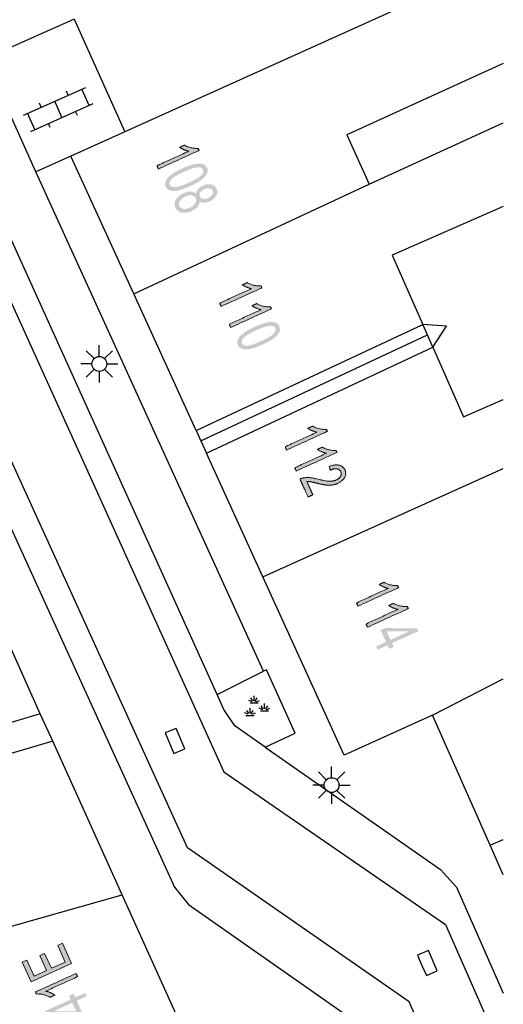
# Model space of a CAD drawing. Header units: metres. Extents: x 134521 to 134907, y 396000 to 396359.
# Tile 107 of 135: x 134890 to 134907, y 396130 to 396163. Entities that reach past the tile are written whole.
import ezdxf

# ---------------------------------------------------------------- set-up
doc = ezdxf.new("R2010")
doc.units = ezdxf.units.M
doc.header["$MEASUREMENT"] = 0

msp = doc.modelspace()

# ---------------------------------------------------------------- hatches: boundary and pattern name
at = {"linetype": 'Continuous', "lineweight": 0, "extrusion": (0, 0, -1)}
h = msp.add_hatch(color=251, dxfattribs=at)
edge = h.paths.add_edge_path()
edge.add_line((-134894.965, 396157.709), (-134894.914, 396157.821))
edge.add_line((-134894.914, 396157.821), (-134895.982, 396158.307))
edge.add_spline(control_points=[(-134895.982, 396158.307), (-134895.906, 396158.321), (-134895.818, 396158.361), (-134895.731, 396158.4), (-134895.678, 396158.439)], knot_values=[0, 0, 0, 0.5, 0.5, 1, 1, 1], degree=2, periodic=0)
edge.add_line((-134895.678, 396158.439), (-134895.84, 396158.512))
edge.add_spline(control_points=[(-134895.84, 396158.512), (-134895.949, 396158.449), (-134896.075, 396158.422), (-134896.201, 396158.395), (-134896.302, 396158.406)], knot_values=[0, 0, 0, 0.5, 0.5, 1, 1, 1], degree=2, periodic=0)
edge.add_line((-134896.302, 396158.406), (-134896.335, 396158.334))
edge.add_line((-134896.335, 396158.334), (-134894.965, 396157.709))
h = msp.add_hatch(color=251, dxfattribs=at)
edge = h.paths.add_edge_path()
edge.add_spline(control_points=[(-134895.769, 396157.729), (-134896.011, 396157.84), (-134896.174, 396157.874), (-134896.336, 396157.908), (-134896.446, 396157.879), (-134896.556, 396157.85), (-134896.601, 396157.751), (-134896.634, 396157.678), (-134896.615, 396157.602), (-134896.596, 396157.527), (-134896.529, 396157.453), (-134896.462, 396157.379), (-134896.352, 396157.304), (-134896.242, 396157.229), (-134896.039, 396157.137), (-134895.799, 396157.027), (-134895.636, 396156.993), (-134895.474, 396156.958), (-134895.364, 396156.987), (-134895.254, 396157.016), (-134895.208, 396157.116), (-134895.148, 396157.247), (-134895.255, 396157.386), (-134895.385, 396157.554), (-134895.769, 396157.729)], knot_values=[0, 0, 0, 0.083333, 0.083333, 0.166667, 0.166667, 0.25, 0.25, 0.333333, 0.333333, 0.416667, 0.416667, 0.5, 0.5, 0.583333, 0.583333, 0.666667, 0.666667, 0.75, 0.75, 0.833333, 0.833333, 0.916667, 0.916667, 1, 1, 1], degree=2, periodic=0)
edge = h.paths.add_edge_path(flags=16)
edge.add_spline(control_points=[(-134895.821, 396157.614), (-134895.485, 396157.461), (-134895.397, 396157.358), (-134895.31, 396157.255), (-134895.345, 396157.178), (-134895.38, 396157.102), (-134895.516, 396157.1), (-134895.651, 396157.099), (-134895.987, 396157.252), (-134896.324, 396157.405), (-134896.411, 396157.508), (-134896.498, 396157.611), (-134896.462, 396157.689), (-134896.427, 396157.766), (-134896.308, 396157.767), (-134896.157, 396157.768), (-134895.821, 396157.614)], knot_values=[0, 0, 0, 0.125, 0.125, 0.25, 0.25, 0.375, 0.375, 0.5, 0.5, 0.625, 0.625, 0.75, 0.75, 0.875, 0.875, 1, 1, 1], degree=2, periodic=0)
h = msp.add_hatch(color=251, dxfattribs=at)
edge = h.paths.add_edge_path()
edge.add_spline(control_points=[(-134896.237, 396156.881), (-134896.244, 396156.968), (-134896.299, 396157.034), (-134896.354, 396157.1), (-134896.453, 396157.145), (-134896.601, 396157.213), (-134896.735, 396157.188), (-134896.869, 396157.163), (-134896.923, 396157.044), (-134896.977, 396156.925), (-134896.907, 396156.806), (-134896.836, 396156.686), (-134896.687, 396156.618), (-134896.593, 396156.575), (-134896.507, 396156.576), (-134896.422, 396156.577), (-134896.353, 396156.628), (-134896.35, 396156.525), (-134896.279, 396156.439), (-134896.208, 396156.354), (-134896.081, 396156.296), (-134895.906, 396156.216), (-134895.749, 396156.245), (-134895.592, 396156.273), (-134895.531, 396156.407), (-134895.47, 396156.542), (-134895.552, 396156.679), (-134895.634, 396156.816), (-134895.813, 396156.898), (-134895.946, 396156.958), (-134896.056, 396156.954), (-134896.167, 396156.95), (-134896.237, 396156.881)], knot_values=[0, 0, 0, 0.0625, 0.0625, 0.125, 0.125, 0.1875, 0.1875, 0.25, 0.25, 0.3125, 0.3125, 0.375, 0.375, 0.4375, 0.4375, 0.5, 0.5, 0.5625, 0.5625, 0.625, 0.625, 0.6875, 0.6875, 0.75, 0.75, 0.8125, 0.8125, 0.875, 0.875, 0.9375, 0.9375, 1, 1, 1], degree=2, periodic=0)
edge = h.paths.add_edge_path(flags=16)
edge.add_spline(control_points=[(-134895.864, 396156.782), (-134895.792, 396156.749), (-134895.735, 396156.696), (-134895.678, 396156.643), (-134895.662, 396156.582), (-134895.645, 396156.52), (-134895.669, 396156.469), (-134895.705, 396156.389), (-134895.806, 396156.372), (-134895.907, 396156.356), (-134896.026, 396156.41), (-134896.148, 396156.466), (-134896.202, 396156.555), (-134896.257, 396156.644), (-134896.221, 396156.725), (-134896.185, 396156.804), (-134896.083, 396156.82), (-134895.981, 396156.835), (-134895.864, 396156.782)], knot_values=[0, 0, 0, 0.111111, 0.111111, 0.222222, 0.222222, 0.333333, 0.333333, 0.444444, 0.444444, 0.555556, 0.555556, 0.666667, 0.666667, 0.777778, 0.777778, 0.888889, 0.888889, 1, 1, 1], degree=2, periodic=0)
edge = h.paths.add_edge_path(flags=16)
edge.add_spline(control_points=[(-134896.511, 396157.033), (-134896.414, 396156.989), (-134896.372, 396156.919), (-134896.329, 396156.85), (-134896.36, 396156.784), (-134896.389, 396156.719), (-134896.468, 396156.706), (-134896.548, 396156.693), (-134896.636, 396156.734), (-134896.728, 396156.776), (-134896.772, 396156.846), (-134896.815, 396156.917), (-134896.786, 396156.98), (-134896.757, 396157.044), (-134896.677, 396157.058), (-134896.597, 396157.072), (-134896.511, 396157.033)], knot_values=[0, 0, 0, 0.125, 0.125, 0.25, 0.25, 0.375, 0.375, 0.5, 0.5, 0.625, 0.625, 0.75, 0.75, 0.875, 0.875, 1, 1, 1], degree=2, periodic=0)
h = msp.add_hatch(color=251, dxfattribs=at)
edge = h.paths.add_edge_path()
edge.add_line((-134897.076, 396153.088), (-134897.025, 396153.199))
edge.add_line((-134897.025, 396153.199), (-134898.093, 396153.686))
edge.add_spline(control_points=[(-134898.093, 396153.686), (-134898.017, 396153.7), (-134897.929, 396153.739), (-134897.842, 396153.778), (-134897.789, 396153.817)], knot_values=[0, 0, 0, 0.5, 0.5, 1, 1, 1], degree=2, periodic=0)
edge.add_line((-134897.789, 396153.817), (-134897.951, 396153.891))
edge.add_spline(control_points=[(-134897.951, 396153.891), (-134898.06, 396153.828), (-134898.186, 396153.8), (-134898.312, 396153.773), (-134898.413, 396153.784)], knot_values=[0, 0, 0, 0.5, 0.5, 1, 1, 1], degree=2, periodic=0)
edge.add_line((-134898.413, 396153.784), (-134898.446, 396153.712))
edge.add_line((-134898.446, 396153.712), (-134897.076, 396153.088))
h = msp.add_hatch(color=251, dxfattribs=at)
edge = h.paths.add_edge_path()
edge.add_line((-134897.398, 396152.381), (-134897.348, 396152.493))
edge.add_line((-134897.348, 396152.493), (-134898.415, 396152.979))
edge.add_spline(control_points=[(-134898.415, 396152.979), (-134898.339, 396152.993), (-134898.251, 396153.032), (-134898.164, 396153.072), (-134898.111, 396153.111)], knot_values=[0, 0, 0, 0.5, 0.5, 1, 1, 1], degree=2, periodic=0)
edge.add_line((-134898.111, 396153.111), (-134898.273, 396153.184))
edge.add_spline(control_points=[(-134898.273, 396153.184), (-134898.382, 396153.121), (-134898.508, 396153.094), (-134898.634, 396153.066), (-134898.736, 396153.078)], knot_values=[0, 0, 0, 0.5, 0.5, 1, 1, 1], degree=2, periodic=0)
edge.add_line((-134898.736, 396153.078), (-134898.768, 396153.006))
edge.add_line((-134898.768, 396153.006), (-134897.398, 396152.381))
h = msp.add_hatch(color=251, dxfattribs=at)
edge = h.paths.add_edge_path()
edge.add_spline(control_points=[(-134898.202, 396152.401), (-134898.444, 396152.512), (-134898.607, 396152.546), (-134898.77, 396152.58), (-134898.879, 396152.551), (-134898.989, 396152.522), (-134899.034, 396152.423), (-134899.068, 396152.35), (-134899.049, 396152.274), (-134899.03, 396152.199), (-134898.963, 396152.125), (-134898.896, 396152.051), (-134898.786, 396151.976), (-134898.675, 396151.901), (-134898.473, 396151.808), (-134898.233, 396151.699), (-134898.07, 396151.664), (-134897.907, 396151.63), (-134897.797, 396151.659), (-134897.687, 396151.688), (-134897.641, 396151.788), (-134897.581, 396151.919), (-134897.688, 396152.058), (-134897.818, 396152.226), (-134898.202, 396152.401)], knot_values=[0, 0, 0, 0.083333, 0.083333, 0.166667, 0.166667, 0.25, 0.25, 0.333333, 0.333333, 0.416667, 0.416667, 0.5, 0.5, 0.583333, 0.583333, 0.666667, 0.666667, 0.75, 0.75, 0.833333, 0.833333, 0.916667, 0.916667, 1, 1, 1], degree=2, periodic=0)
edge = h.paths.add_edge_path(flags=16)
edge.add_spline(control_points=[(-134898.255, 396152.286), (-134897.918, 396152.133), (-134897.831, 396152.03), (-134897.744, 396151.927), (-134897.779, 396151.85), (-134897.814, 396151.773), (-134897.949, 396151.772), (-134898.084, 396151.77), (-134898.42, 396151.924), (-134898.757, 396152.077), (-134898.844, 396152.18), (-134898.931, 396152.283), (-134898.895, 396152.361), (-134898.86, 396152.438), (-134898.742, 396152.439), (-134898.591, 396152.44), (-134898.255, 396152.286)], knot_values=[0, 0, 0, 0.125, 0.125, 0.25, 0.25, 0.375, 0.375, 0.5, 0.5, 0.625, 0.625, 0.75, 0.75, 0.875, 0.875, 1, 1, 1], degree=2, periodic=0)
h = msp.add_hatch(color=251, dxfattribs=at)
edge = h.paths.add_edge_path()
edge.add_line((-134899.281, 396148.26), (-134899.23, 396148.372))
edge.add_line((-134899.23, 396148.372), (-134900.297, 396148.859))
edge.add_spline(control_points=[(-134900.297, 396148.859), (-134900.221, 396148.873), (-134900.134, 396148.912), (-134900.046, 396148.951), (-134899.993, 396148.99)], knot_values=[0, 0, 0, 0.5, 0.5, 1, 1, 1], degree=2, periodic=0)
edge.add_line((-134899.993, 396148.99), (-134900.155, 396149.064))
edge.add_spline(control_points=[(-134900.155, 396149.064), (-134900.264, 396149), (-134900.39, 396148.973), (-134900.516, 396148.946), (-134900.618, 396148.957)], knot_values=[0, 0, 0, 0.5, 0.5, 1, 1, 1], degree=2, periodic=0)
edge.add_line((-134900.618, 396148.957), (-134900.651, 396148.885))
edge.add_line((-134900.651, 396148.885), (-134899.281, 396148.26))
h = msp.add_hatch(color=251, dxfattribs=at)
edge = h.paths.add_edge_path()
edge.add_line((-134899.603, 396147.554), (-134899.552, 396147.665))
edge.add_line((-134899.552, 396147.665), (-134900.619, 396148.152))
edge.add_spline(control_points=[(-134900.619, 396148.152), (-134900.543, 396148.166), (-134900.456, 396148.205), (-134900.368, 396148.244), (-134900.316, 396148.283)], knot_values=[0, 0, 0, 0.5, 0.5, 1, 1, 1], degree=2, periodic=0)
edge.add_line((-134900.316, 396148.283), (-134900.478, 396148.357))
edge.add_spline(control_points=[(-134900.478, 396148.357), (-134900.586, 396148.294), (-134900.712, 396148.267), (-134900.838, 396148.239), (-134900.94, 396148.25)], knot_values=[0, 0, 0, 0.5, 0.5, 1, 1, 1], degree=2, periodic=0)
edge.add_line((-134900.94, 396148.25), (-134900.973, 396148.179))
edge.add_line((-134900.973, 396148.179), (-134899.603, 396147.554))
h = msp.add_hatch(color=251, dxfattribs=at)
edge = h.paths.add_edge_path()
edge.add_line((-134900.162, 396146.754), (-134900.001, 396146.681))
edge.add_line((-134900.001, 396146.681), (-134899.727, 396147.282))
edge.add_spline(control_points=[(-134899.727, 396147.282), (-134899.787, 396147.311), (-134899.849, 396147.322), (-134899.952, 396147.341), (-134900.064, 396147.331), (-134900.177, 396147.321), (-134900.337, 396147.279), (-134900.588, 396147.214), (-134900.718, 396147.211), (-134900.848, 396147.208), (-134900.943, 396147.251), (-134901.043, 396147.296), (-134901.09, 396147.375), (-134901.136, 396147.454), (-134901.102, 396147.53), (-134901.065, 396147.61), (-134900.97, 396147.626), (-134900.876, 396147.641), (-134900.747, 396147.583)], knot_values=[0, 0, 0, 0.111111, 0.111111, 0.222222, 0.222222, 0.333333, 0.333333, 0.444444, 0.444444, 0.555556, 0.555556, 0.666667, 0.666667, 0.777778, 0.777778, 0.888889, 0.888889, 1, 1, 1], degree=2, periodic=0)
edge.add_line((-134900.747, 396147.583), (-134900.712, 396147.706))
edge.add_spline(control_points=[(-134900.712, 396147.706), (-134900.91, 396147.782), (-134901.046, 396147.751), (-134901.182, 396147.72), (-134901.241, 396147.59), (-134901.301, 396147.459), (-134901.227, 396147.333), (-134901.153, 396147.208), (-134900.992, 396147.134), (-134900.91, 396147.097), (-134900.821, 396147.083), (-134900.731, 396147.069), (-134900.62, 396147.081), (-134900.509, 396147.093), (-134900.302, 396147.144), (-134900.129, 396147.186), (-134900.071, 396147.194), (-134900.013, 396147.202), (-134899.959, 396147.2)], knot_values=[0, 0, 0, 0.111111, 0.111111, 0.222222, 0.222222, 0.333333, 0.333333, 0.444444, 0.444444, 0.555556, 0.555556, 0.666667, 0.666667, 0.777778, 0.777778, 0.888889, 0.888889, 1, 1, 1], degree=2, periodic=0)
edge.add_line((-134899.959, 396147.2), (-134900.162, 396146.754))
h = msp.add_hatch(color=251, dxfattribs=at)
edge = h.paths.add_edge_path()
edge.add_line((-134901.679, 396143.009), (-134901.628, 396143.121))
edge.add_line((-134901.628, 396143.121), (-134902.696, 396143.608))
edge.add_spline(control_points=[(-134902.696, 396143.608), (-134902.62, 396143.622), (-134902.532, 396143.661), (-134902.445, 396143.7), (-134902.392, 396143.739)], knot_values=[0, 0, 0, 0.5, 0.5, 1, 1, 1], degree=2, periodic=0)
edge.add_line((-134902.392, 396143.739), (-134902.554, 396143.813))
edge.add_spline(control_points=[(-134902.554, 396143.813), (-134902.663, 396143.749), (-134902.789, 396143.722), (-134902.915, 396143.695), (-134903.017, 396143.706)], knot_values=[0, 0, 0, 0.5, 0.5, 1, 1, 1], degree=2, periodic=0)
edge.add_line((-134903.017, 396143.706), (-134903.049, 396143.634))
edge.add_line((-134903.049, 396143.634), (-134901.679, 396143.009))
h = msp.add_hatch(color=251, dxfattribs=at)
edge = h.paths.add_edge_path()
edge.add_line((-134902.002, 396142.303), (-134901.951, 396142.414))
edge.add_line((-134901.951, 396142.414), (-134903.018, 396142.901))
edge.add_spline(control_points=[(-134903.018, 396142.901), (-134902.942, 396142.915), (-134902.855, 396142.954), (-134902.767, 396142.993), (-134902.714, 396143.032)], knot_values=[0, 0, 0, 0.5, 0.5, 1, 1, 1], degree=2, periodic=0)
edge.add_line((-134902.714, 396143.032), (-134902.876, 396143.106))
edge.add_spline(control_points=[(-134902.876, 396143.106), (-134902.985, 396143.043), (-134903.111, 396143.015), (-134903.237, 396142.988), (-134903.339, 396142.999)], knot_values=[0, 0, 0, 0.5, 0.5, 1, 1, 1], degree=2, periodic=0)
edge.add_line((-134903.339, 396142.999), (-134903.372, 396142.927))
edge.add_line((-134903.372, 396142.927), (-134902.002, 396142.303))
at = {"linetype": 'Continuous', "lineweight": 0}
h = msp.add_hatch(color=251, dxfattribs=at)
h.paths.add_polyline_path([(134902.346, 396141.547), (134902.295, 396141.658), (134902.622, 396141.807), (134902.442, 396142.202), (134902.596, 396142.272), (134903.669, 396142.261), (134903.711, 396142.169), (134902.827, 396141.766), (134902.883, 396141.643), (134902.729, 396141.573), (134902.673, 396141.696)])
h.paths.add_polyline_path([(134902.776, 396141.877), (134902.646, 396142.162), (134903.392, 396142.158)], flags=16)
at = {"linetype": 'Continuous', "lineweight": 0, "extrusion": (0, 0, -1)}
msp.add_hatch(color=251, dxfattribs=at).paths.add_polyline_path([(-134890.677, 396130.374), (-134892.043, 396130.994), (-134891.734, 396131.674), (-134891.573, 396131.601), (-134891.827, 396131.041), (-134891.362, 396130.831), (-134891.133, 396131.335), (-134890.972, 396131.262), (-134891.201, 396130.757), (-134890.783, 396130.568), (-134890.539, 396131.107), (-134890.378, 396131.034)])
h = msp.add_hatch(color=251, dxfattribs=at)
edge = h.paths.add_edge_path()
edge.add_line((-134892.194, 396130.659), (-134892.245, 396130.547))
edge.add_line((-134892.245, 396130.547), (-134891.176, 396130.063))
edge.add_spline(control_points=[(-134891.176, 396130.063), (-134891.253, 396130.049), (-134891.34, 396130.009), (-134891.427, 396129.97), (-134891.48, 396129.931)], knot_values=[0, 0, 0, 0.5, 0.5, 1, 1, 1], degree=2, periodic=0)
edge.add_line((-134891.48, 396129.931), (-134891.318, 396129.857))
edge.add_spline(control_points=[(-134891.318, 396129.857), (-134891.209, 396129.921), (-134891.083, 396129.949), (-134890.957, 396129.976), (-134890.856, 396129.965)], knot_values=[0, 0, 0, 0.5, 0.5, 1, 1, 1], degree=2, periodic=0)
edge.add_line((-134890.856, 396129.965), (-134890.823, 396130.037))
edge.add_line((-134890.823, 396130.037), (-134892.194, 396130.659))
at = {"linetype": 'Continuous', "lineweight": 0}
h = msp.add_hatch(color=251, dxfattribs=at)
h.paths.add_polyline_path([(134892.241, 396129.276), (134891.168, 396129.29), (134891.127, 396129.382), (134892.012, 396129.783), (134891.956, 396129.906), (134892.11, 396129.976), (134892.166, 396129.853), (134892.493, 396130.001), (134892.543, 396129.889), (134892.216, 396129.741), (134892.396, 396129.346)])
h.paths.add_polyline_path([(134892.192, 396129.386), (134891.446, 396129.391), (134892.062, 396129.671)], flags=16)

# ---------------------------------------------------------------- linework, layer by layer
at = {"color": 251}
for p, q in [((134896.942, 396140.042), (134883.431, 396169.841)), ((134882.636, 396169.477), (134897.164, 396137.438)), ((134906.571, 396164.702), (134893.839, 396158.96)), ((134895.946, 396134.885), (134882.963, 396163.345)), ((134892.13, 396162.75), (134889.126, 396161.416)), ((134892.13, 396162.75), (134893.839, 396158.96)), ((134890.837, 396157.614), (134889.126, 396161.416)), ((134906.571, 396161.261), (134901.304, 396158.855)), ((134890.423, 396159.522), (134892.525, 396160.456)), ((134891.931, 396160.192), (134891.87, 396160.329)), ((134892.632, 396159.847), (134892.388, 396160.395)), ((134890.667, 396158.974), (134892.769, 396159.908)), ((134891.017, 396159.786), (134890.956, 396159.923)), ((134891.718, 396159.441), (134891.474, 396159.989)), ((134890.804, 396159.035), (134890.56, 396159.583)), ((134892.236, 396159.507), (134892.175, 396159.644)), ((134891.322, 396159.101), (134891.261, 396159.238)), ((134902.061, 396157.199), (134906.571, 396159.259)), ((134893.839, 396158.96), (134892.02, 396158.14)), ((134901.304, 396158.855), (134902.061, 396157.199)), ((134892.02, 396158.14), (134890.837, 396157.614)), ((134894.134, 396153.513), (134892.02, 396158.14)), ((134898.502, 396140.821), (134890.837, 396157.614)), ((134894.134, 396153.513), (134902.061, 396157.199)), ((134906.571, 396156.451), (134902.835, 396154.81)), ((134885.58, 396155.31), (134895.51, 396133.56)), ((134902.835, 396154.81), (134903.865, 396152.478)), ((134896.235, 396148.913), (134894.134, 396153.513)), ((134896.235, 396148.913), (134903.865, 396152.478)), ((134904.017, 396152.133), (134903.865, 396152.478)), ((134904.654, 396152.426), (134903.865, 396152.478)), ((134904.201, 396151.716), (134904.654, 396152.426)), ((134896.392, 396148.57), (134904.017, 396152.133)), ((134904.201, 396151.716), (134904.017, 396152.133)), ((134892.797, 396151.333), (134892.532, 396151.598)), ((134892.974, 396151.406), (134892.974, 396151.781)), ((134893.151, 396151.333), (134893.416, 396151.598)), ((134896.581, 396148.156), (134904.201, 396151.716)), ((134904.201, 396151.716), (134905.236, 396149.372)), ((134892.724, 396151.156), (134892.349, 396151.156)), ((134892.797, 396150.979), (134892.532, 396150.714)), ((134892.974, 396150.906), (134892.974, 396150.531)), ((134893.416, 396150.714), (134893.151, 396150.979)), ((134893.224, 396151.156), (134893.599, 396151.156)), ((134905.236, 396149.372), (134906.571, 396149.962)), ((134896.235, 396148.913), (134896.392, 396148.57)), ((134896.392, 396148.57), (134896.581, 396148.156)), ((134898.482, 396143.993), (134896.581, 396148.156)), ((134898.482, 396143.993), (134906.571, 396147.636)), ((134890.987, 396139.389), (134888.914, 396143.966)), ((134901.22, 396138), (134898.482, 396143.993)), ((134896.942, 396140.042), (134898.502, 396140.821)), ((134898.598, 396140.87), (134898.502, 396140.821)), ((134899.562, 396138.743), (134898.598, 396140.87)), ((134904.19, 396139.34), (134906.571, 396140.569)), ((134897.17, 396139.54), (134896.942, 396140.042)), ((134898.182, 396139.815), (134898.182, 396139.994)), ((134898.119, 396139.79), (134898.001, 396139.841)), ((134898.047, 396139.754), (134898.317, 396139.754)), ((134898.138, 396139.812), (134898.073, 396139.923)), ((134898.225, 396139.812), (134898.29, 396139.923)), ((134898.244, 396139.79), (134898.362, 396139.841)), ((134898.491, 396139.549), (134898.426, 396139.66)), ((134898.534, 396139.552), (134898.534, 396139.731)), ((134898.578, 396139.549), (134898.643, 396139.66)), ((134890.987, 396139.389), (134883.134, 396137.083)), ((134891.405, 396138.466), (134890.987, 396139.389)), ((134897.53, 396138.98), (134897.17, 396139.54)), ((134897.984, 396139.373), (134897.866, 396139.424)), ((134897.911, 396139.337), (134898.182, 396139.337)), ((134898.003, 396139.395), (134897.938, 396139.506)), ((134898.046, 396139.398), (134898.046, 396139.577)), ((134898.09, 396139.395), (134898.155, 396139.506)), ((134898.109, 396139.373), (134898.227, 396139.424)), ((134898.472, 396139.527), (134898.354, 396139.578)), ((134898.399, 396139.491), (134898.67, 396139.491)), ((134898.597, 396139.527), (134898.715, 396139.578)), ((134904.19, 396139.34), (134901.22, 396138)), ((134906.128, 396134.97), (134904.19, 396139.34)), ((134898.554, 396138.267), (134897.53, 396138.98)), ((134898.554, 396138.267), (134899.562, 396138.743)), ((134891.405, 396138.466), (134883.427, 396136.123)), ((134893.741, 396133.308), (134891.405, 396138.466)), ((134898.554, 396138.267), (134904.46, 396134.15)), ((134897.164, 396137.438), (134904.623, 396132.31)), ((134900.614, 396137.169), (134900.349, 396137.434)), ((134900.791, 396137.242), (134900.791, 396137.617)), ((134900.968, 396137.169), (134901.233, 396137.434)), ((134900.541, 396136.992), (134900.166, 396136.992)), ((134901.041, 396136.992), (134901.416, 396136.992)), ((134900.614, 396136.815), (134900.349, 396136.55)), ((134900.791, 396136.742), (134900.791, 396136.367)), ((134901.233, 396136.55), (134900.968, 396136.815)), ((134906.128, 396134.97), (134906.571, 396135.167)), ((134903.405, 396129.706), (134895.946, 396134.885)), ((134906.571, 396133.97), (134906.128, 396134.97)), ((134904.46, 396134.15), (134905, 396133.56)), ((134895.51, 396133.56), (134895.98, 396132.98)), ((134905, 396133.56), (134906.571, 396129.992)), ((134879.014, 396129.114), (134893.741, 396133.308)), ((134895.597, 396129.21), (134893.741, 396133.308)), ((134895.98, 396132.98), (134902.78, 396128.22)), ((134904.623, 396132.31), (134906.571, 396127.883)), ((134906.571, 396122.499), (134903.405, 396129.706))]:
    msp.add_line(p, q, dxfattribs=at)
at = {"color": 251, "flags": 128}
for points in [[(134895.335, 396138.4), (134895.48, 396138.054), (134895.849, 396138.21), (134895.558, 396138.901), (134895.19, 396138.746), (134895.335, 396138.4)], [(134903.832, 396130.931), (134903.983, 396130.588), (134904.349, 396130.748), (134904.048, 396131.435), (134903.681, 396131.274), (134903.832, 396130.931)]]:
    msp.add_lwpolyline(points, dxfattribs=at)
at = {"color": 251, "linetype": 'Continuous', "lineweight": 0, "flags": 128}
msp.add_lwpolyline([(134892.043, 396130.994), (134890.677, 396130.374), (134890.378, 396131.034), (134890.539, 396131.107), (134890.783, 396130.568), (134891.201, 396130.757), (134890.972, 396131.262), (134891.133, 396131.335), (134891.362, 396130.831), (134891.827, 396131.041), (134891.573, 396131.601), (134891.734, 396131.674)], close=True, dxfattribs=at)
at = {"color": 251}
for centre in [(134892.974, 396151.156), (134900.791, 396136.992)]:
    msp.add_circle(centre, 0.25, dxfattribs=at)
at = {"color": 251, "linetype": 'Continuous', "lineweight": 0}
for points, knots in [([(134894.965, 396157.709), (134894.94, 396157.765), (134894.914, 396157.821), (134895.448, 396158.064), (134895.982, 396158.307), (134895.906, 396158.321), (134895.818, 396158.361), (134895.731, 396158.4), (134895.678, 396158.439), (134895.759, 396158.476), (134895.84, 396158.512), (134895.949, 396158.449), (134896.075, 396158.422), (134896.201, 396158.395), (134896.302, 396158.406), (134896.319, 396158.37), (134896.335, 396158.334), (134895.65, 396158.021), (134894.965, 396157.709)], [0, 0, 0, 0.1, 0.1, 0.2, 0.2, 0.3, 0.3, 0.4, 0.4, 0.6, 0.6, 0.7, 0.7, 0.8, 0.8, 0.9, 0.9, 1, 1, 1]), ([(134897.076, 396153.088), (134897.051, 396153.143), (134897.025, 396153.199), (134897.559, 396153.443), (134898.093, 396153.686), (134898.017, 396153.7), (134897.929, 396153.739), (134897.842, 396153.778), (134897.789, 396153.817), (134897.87, 396153.854), (134897.951, 396153.891), (134898.06, 396153.828), (134898.186, 396153.8), (134898.312, 396153.773), (134898.413, 396153.784), (134898.43, 396153.748), (134898.446, 396153.712), (134897.761, 396153.4), (134897.076, 396153.088)], [0, 0, 0, 0.1, 0.1, 0.2, 0.2, 0.3, 0.3, 0.4, 0.4, 0.6, 0.6, 0.7, 0.7, 0.8, 0.8, 0.9, 0.9, 1, 1, 1]), ([(134897.398, 396152.381), (134897.373, 396152.437), (134897.348, 396152.493), (134897.881, 396152.736), (134898.415, 396152.979), (134898.339, 396152.993), (134898.251, 396153.032), (134898.164, 396153.072), (134898.111, 396153.111), (134898.192, 396153.147), (134898.273, 396153.184), (134898.382, 396153.121), (134898.508, 396153.094), (134898.634, 396153.066), (134898.736, 396153.078), (134898.752, 396153.042), (134898.768, 396153.006), (134898.083, 396152.693), (134897.398, 396152.381)], [0, 0, 0, 0.1, 0.1, 0.2, 0.2, 0.3, 0.3, 0.4, 0.4, 0.6, 0.6, 0.7, 0.7, 0.8, 0.8, 0.9, 0.9, 1, 1, 1]), ([(134899.281, 396148.26), (134899.255, 396148.316), (134899.23, 396148.372), (134899.763, 396148.615), (134900.297, 396148.859), (134900.221, 396148.873), (134900.134, 396148.912), (134900.046, 396148.951), (134899.993, 396148.99), (134900.074, 396149.027), (134900.155, 396149.064), (134900.264, 396149), (134900.39, 396148.973), (134900.516, 396148.946), (134900.618, 396148.957), (134900.634, 396148.921), (134900.651, 396148.885), (134899.966, 396148.573), (134899.281, 396148.26)], [0, 0, 0, 0.1, 0.1, 0.2, 0.2, 0.3, 0.3, 0.4, 0.4, 0.6, 0.6, 0.7, 0.7, 0.8, 0.8, 0.9, 0.9, 1, 1, 1]), ([(134899.603, 396147.554), (134899.577, 396147.61), (134899.552, 396147.665), (134900.086, 396147.909), (134900.619, 396148.152), (134900.543, 396148.166), (134900.456, 396148.205), (134900.368, 396148.244), (134900.316, 396148.283), (134900.397, 396148.32), (134900.478, 396148.357), (134900.586, 396148.294), (134900.712, 396148.267), (134900.838, 396148.239), (134900.94, 396148.25), (134900.956, 396148.214), (134900.973, 396148.179), (134900.288, 396147.866), (134899.603, 396147.554)], [0, 0, 0, 0.1, 0.1, 0.2, 0.2, 0.3, 0.3, 0.4, 0.4, 0.6, 0.6, 0.7, 0.7, 0.8, 0.8, 0.9, 0.9, 1, 1, 1]), ([(134900.162, 396146.754), (134900.082, 396146.717), (134900.001, 396146.681), (134899.864, 396146.981), (134899.727, 396147.282), (134899.787, 396147.311), (134899.849, 396147.322), (134899.952, 396147.341), (134900.064, 396147.331), (134900.177, 396147.321), (134900.337, 396147.279), (134900.588, 396147.214), (134900.718, 396147.211), (134900.848, 396147.208), (134900.943, 396147.251), (134901.043, 396147.296), (134901.09, 396147.375), (134901.136, 396147.454), (134901.102, 396147.53), (134901.065, 396147.61), (134900.97, 396147.626), (134900.876, 396147.641), (134900.747, 396147.583), (134900.729, 396147.644), (134900.712, 396147.706), (134900.91, 396147.782), (134901.046, 396147.751), (134901.182, 396147.72), (134901.241, 396147.59), (134901.301, 396147.459), (134901.227, 396147.333), (134901.153, 396147.208), (134900.992, 396147.134), (134900.91, 396147.097), (134900.821, 396147.083), (134900.731, 396147.069), (134900.62, 396147.081), (134900.509, 396147.093), (134900.302, 396147.144), (134900.129, 396147.186), (134900.071, 396147.194), (134900.013, 396147.202), (134899.959, 396147.2), (134900.061, 396146.977), (134900.162, 396146.754)], [0, 0, 0, 0.1, 0.1, 0.2, 0.2, 0.222222, 0.222222, 0.244444, 0.244444, 0.266667, 0.266667, 0.288889, 0.288889, 0.311111, 0.311111, 0.333333, 0.333333, 0.355556, 0.355556, 0.377778, 0.377778, 0.4, 0.4, 0.6, 0.6, 0.622222, 0.622222, 0.644444, 0.644444, 0.666667, 0.666667, 0.688889, 0.688889, 0.711111, 0.711111, 0.733333, 0.733333, 0.755556, 0.755556, 0.777778, 0.777778, 0.8, 0.8, 1, 1, 1]), ([(134901.679, 396143.009), (134901.654, 396143.065), (134901.628, 396143.121), (134902.162, 396143.364), (134902.696, 396143.608), (134902.62, 396143.622), (134902.532, 396143.661), (134902.445, 396143.7), (134902.392, 396143.739), (134902.473, 396143.776), (134902.554, 396143.813), (134902.663, 396143.749), (134902.789, 396143.722), (134902.915, 396143.695), (134903.017, 396143.706), (134903.033, 396143.67), (134903.049, 396143.634), (134902.364, 396143.322), (134901.679, 396143.009)], [0, 0, 0, 0.1, 0.1, 0.2, 0.2, 0.3, 0.3, 0.4, 0.4, 0.6, 0.6, 0.7, 0.7, 0.8, 0.8, 0.9, 0.9, 1, 1, 1]), ([(134902.002, 396142.303), (134901.976, 396142.358), (134901.951, 396142.414), (134902.484, 396142.658), (134903.018, 396142.901), (134902.942, 396142.915), (134902.855, 396142.954), (134902.767, 396142.993), (134902.714, 396143.032), (134902.795, 396143.069), (134902.876, 396143.106), (134902.985, 396143.043), (134903.111, 396143.015), (134903.237, 396142.988), (134903.339, 396142.999), (134903.355, 396142.963), (134903.372, 396142.927), (134902.687, 396142.615), (134902.002, 396142.303)], [0, 0, 0, 0.1, 0.1, 0.2, 0.2, 0.3, 0.3, 0.4, 0.4, 0.6, 0.6, 0.7, 0.7, 0.8, 0.8, 0.9, 0.9, 1, 1, 1]), ([(134892.194, 396130.659), (134892.22, 396130.603), (134892.245, 396130.547), (134891.711, 396130.305), (134891.176, 396130.063), (134891.253, 396130.049), (134891.34, 396130.009), (134891.427, 396129.97), (134891.48, 396129.931), (134891.399, 396129.894), (134891.318, 396129.857), (134891.209, 396129.921), (134891.083, 396129.949), (134890.957, 396129.976), (134890.856, 396129.965), (134890.839, 396130.001), (134890.823, 396130.037), (134891.509, 396130.348), (134892.194, 396130.659)], [0, 0, 0, 0.1, 0.1, 0.2, 0.2, 0.3, 0.3, 0.4, 0.4, 0.6, 0.6, 0.7, 0.7, 0.8, 0.8, 0.9, 0.9, 1, 1, 1])]:
    msp.add_open_spline(points, degree=2, knots=knots, dxfattribs=at)

doc.saveas('drawing.dxf')
